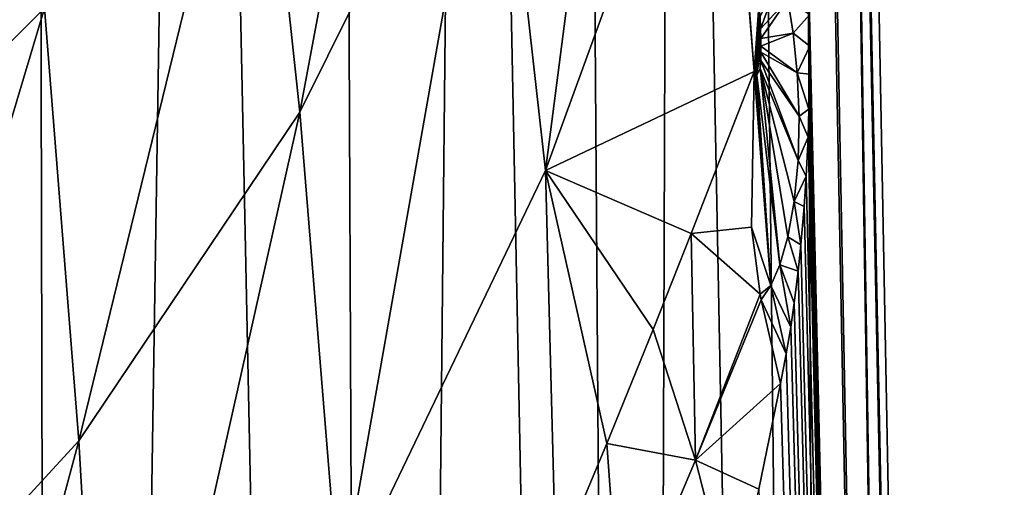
# Model space of a CAD drawing. Header units: millimetres. Extents: x -25 to 25, y -375 to 152.
# Tile 20 of 37: x 13.33 to 24.92, y 72.05 to 77.56. Entities that reach past the tile are written whole.
import ezdxf

# ---------------------------------------------------------------- set-up
doc = ezdxf.new("R2010")
doc.units = ezdxf.units.MM
doc.header["$LTSCALE"] = 65.390593
for name, color, linetype in [('10', 7, 'CONTINUOUS'), ('18', 7, 'CONTINUOUS'), ('21', 7, 'CONTINUOUS'), ('22', 7, 'CONTINUOUS'), ('7', 7, 'CONTINUOUS')]:
    doc.layers.add(name, color=color, linetype=linetype)

msp = doc.modelspace()

# ---------------------------------------------------------------- linework, layer by layer
at = {"layer": '10', "color": 7, "linetype": 'CONTINUOUS', "true_color": 0xa2afbf}
for points in [[(20.878, 86.312, 54.133), (18.924, 81.089, 57.214), (19.517, 75.78, 40.104), (20.878, 86.312, 54.133)], [(21.611, 81.515, 36.607), (20.878, 86.312, 54.133), (19.517, 75.78, 40.104), (21.611, 81.515, 36.607)], [(18.301, 85.427, 74.256), (16.12, 81.184, 75.793), (16.629, 76.465, 59.346), (18.301, 85.427, 74.256)], [(18.924, 81.089, 57.214), (18.301, 85.427, 74.256), (16.629, 76.465, 59.346), (18.924, 81.089, 57.214)], [(13.622, 77.689, 77.06), (13.181, 81.737, 93.16), (10.864, 74.926, 78.061), (13.622, 77.689, 77.06)], [(21.611, 81.515, 36.607), (19.517, 75.78, 40.104), (21.974, 76.947, 24.167), (21.611, 81.515, 36.607)], [(21.658, 81.117, 35.355), (21.611, 81.515, 36.607), (21.974, 76.947, 24.167), (21.658, 81.117, 35.355)], [(16.12, 81.184, 75.793), (13.622, 77.689, 77.06), (14.027, 72.596, 61.13), (16.12, 81.184, 75.793)], [(16.629, 76.465, 59.346), (16.12, 81.184, 75.793), (14.027, 72.596, 61.13), (16.629, 76.465, 59.346)], [(18.924, 81.089, 57.214), (16.629, 76.465, 59.346), (17.094, 70.727, 42.974), (18.924, 81.089, 57.214)], [(19.517, 75.78, 40.104), (18.924, 81.089, 57.214), (17.094, 70.727, 42.974), (19.517, 75.78, 40.104)], [(13.622, 77.689, 77.06), (10.864, 74.926, 78.061), (11.171, 69.49, 62.562), (13.622, 77.689, 77.06)], [(14.027, 72.596, 61.13), (13.622, 77.689, 77.06), (11.171, 69.49, 62.562), (14.027, 72.596, 61.13)], [(21.974, 76.947, 24.167), (19.517, 75.78, 40.104), (21.231, 75.039, 26.161), (21.974, 76.947, 24.167)], [(16.629, 76.465, 59.346), (14.027, 72.596, 61.13), (14.381, 66.433, 45.411), (16.629, 76.465, 59.346)], [(17.094, 70.727, 42.974), (16.629, 76.465, 59.346), (14.381, 66.433, 45.411), (17.094, 70.727, 42.974)], [(19.517, 75.78, 40.104), (17.094, 70.727, 42.974), (19.641, 71.13, 29.181), (19.517, 75.78, 40.104)], [(21.231, 75.039, 26.161), (19.517, 75.78, 40.104), (20.784, 73.909, 27.15), (21.231, 75.039, 26.161)], [(20.784, 73.909, 27.15), (19.517, 75.78, 40.104), (20.241, 72.565, 28.194), (20.784, 73.909, 27.15)], [(20.241, 72.565, 28.194), (19.517, 75.78, 40.104), (19.641, 71.13, 29.181), (20.241, 72.565, 28.194)], [(14.027, 72.596, 61.13), (11.171, 69.49, 62.562), (11.431, 62.931, 47.399), (14.027, 72.596, 61.13)], [(14.381, 66.433, 45.411), (14.027, 72.596, 61.13), (11.431, 62.931, 47.399), (14.381, 66.433, 45.411)]]:
    msp.add_3dface(points, dxfattribs=at)
at = {"layer": '18', "color": 7, "linetype": 'CONTINUOUS', "true_color": 0xa2afbf}
for points in [[(21.658, 81.117, 35.355), (21.974, 76.947, 24.167), (22.033, 77.774, 24.406), (21.658, 81.117, 35.355)], [(22.033, 77.774, 24.406), (21.974, 76.947, 24.167), (22.039, 77.676, 24.251), (22.033, 77.774, 24.406)], [(22.039, 77.676, 24.251), (21.974, 76.947, 24.167), (22.043, 77.593, 24.122), (22.039, 77.676, 24.251)], [(22.043, 77.593, 24.122), (21.974, 76.947, 24.167), (22.049, 77.449, 23.91), (22.043, 77.593, 24.122)], [(22.049, 77.449, 23.91), (21.974, 76.947, 24.167), (21.991, 76.917, 23.958), (22.049, 77.449, 23.91)], [(22.053, 77.334, 23.755), (22.049, 77.449, 23.91), (21.991, 76.917, 23.958), (22.053, 77.334, 23.755)], [(22.005, 76.903, 23.805), (22.053, 77.334, 23.755), (21.991, 76.917, 23.958), (22.005, 76.903, 23.805)], [(22.054, 77.243, 23.645), (22.053, 77.334, 23.755), (22.005, 76.903, 23.805), (22.054, 77.243, 23.645)], [(22.045, 76.98, 23.468), (22.054, 77.243, 23.645), (22.005, 76.903, 23.805), (22.045, 76.98, 23.468)], [(22.054, 77.172, 23.569), (22.054, 77.243, 23.645), (22.045, 76.98, 23.468), (22.054, 77.172, 23.569)], [(22.052, 77.073, 23.489), (22.054, 77.172, 23.569), (22.045, 76.98, 23.468), (22.052, 77.073, 23.489)]]:
    msp.add_3dface(points, dxfattribs=at)
at = {"layer": '21', "color": 7, "linetype": 'CONTINUOUS', "true_color": 0xa2afbf}
for points in [[(21.974, 76.947, 24.167), (21.231, 75.039, 26.161), (21.944, 75.112, 22.315), (21.974, 76.947, 24.167)], [(21.944, 75.112, 22.315), (21.231, 75.039, 26.161), (22.045, 74.322, 21.53), (21.944, 75.112, 22.315)], [(21.231, 75.039, 26.161), (20.784, 73.909, 27.15), (21.283, 72.369, 23.39), (21.231, 75.039, 26.161)], [(22.045, 74.322, 21.53), (21.231, 75.039, 26.161), (21.283, 72.369, 23.39), (22.045, 74.322, 21.53)], [(22.045, 74.322, 21.53), (21.283, 72.369, 23.39), (22.056, 74.258, 21.468), (22.045, 74.322, 21.53)], [(21.283, 72.369, 23.39), (22.285, 73.271, 20.501), (22.056, 74.258, 21.468), (21.283, 72.369, 23.39)], [(20.784, 73.909, 27.15), (20.241, 72.565, 28.194), (21.283, 72.369, 23.39), (20.784, 73.909, 27.15)], [(22.029, 72.028, 21.077), (22.285, 73.271, 20.501), (21.283, 72.369, 23.39), (22.029, 72.028, 21.077)], [(20.241, 72.565, 28.194), (19.641, 71.13, 29.181), (20.406, 70.294, 25.132), (20.241, 72.565, 28.194)], [(21.283, 72.369, 23.39), (20.241, 72.565, 28.194), (20.406, 70.294, 25.132), (21.283, 72.369, 23.39)], [(21.731, 70.623, 21.659), (21.283, 72.369, 23.39), (20.406, 70.294, 25.132), (21.731, 70.623, 21.659)], [(21.731, 70.623, 21.659), (22.029, 72.028, 21.077), (21.283, 72.369, 23.39), (21.731, 70.623, 21.659)]]:
    msp.add_3dface(points, dxfattribs=at)
at = {"layer": '22', "color": 7, "linetype": 'CONTINUOUS', "true_color": 0xa2afbf}
for points in [[(22.043, 77.593, 24.122), (22.049, 77.449, 23.91), (22.295, 78.117, 21.367), (22.043, 77.593, 24.122)], [(22.295, 78.117, 21.367), (22.049, 77.449, 23.91), (22.37, 77.795, 20.959), (22.295, 78.117, 21.367)], [(22.049, 77.449, 23.91), (22.053, 77.334, 23.755), (22.37, 77.795, 20.959), (22.049, 77.449, 23.91)], [(22.37, 77.795, 20.959), (22.053, 77.334, 23.755), (22.435, 77.397, 20.607), (22.37, 77.795, 20.959)], [(22.626, 77.614, 19.84), (22.37, 77.795, 20.959), (22.435, 77.397, 20.607), (22.626, 77.614, 19.84)], [(22.629, 77.242, 19.794), (22.626, 77.614, 19.84), (22.435, 77.397, 20.607), (22.629, 77.242, 19.794)], [(22.053, 77.334, 23.755), (22.054, 77.243, 23.645), (22.435, 77.397, 20.607), (22.053, 77.334, 23.755)], [(22.435, 77.397, 20.607), (22.054, 77.243, 23.645), (22.482, 76.93, 20.343), (22.435, 77.397, 20.607)], [(22.629, 77.242, 19.794), (22.435, 77.397, 20.607), (22.482, 76.93, 20.343), (22.629, 77.242, 19.794)], [(22.054, 77.172, 23.569), (22.052, 77.073, 23.489), (22.503, 76.418, 20.192), (22.054, 77.172, 23.569)], [(22.054, 77.243, 23.645), (22.054, 77.172, 23.569), (22.482, 76.93, 20.343), (22.054, 77.243, 23.645)], [(22.482, 76.93, 20.343), (22.054, 77.172, 23.569), (22.503, 76.418, 20.192), (22.482, 76.93, 20.343)], [(22.627, 76.915, 19.766), (22.629, 77.242, 19.794), (22.482, 76.93, 20.343), (22.627, 76.915, 19.766)], [(22.052, 77.073, 23.489), (22.045, 76.98, 23.468), (22.49, 75.898, 20.17), (22.052, 77.073, 23.489)], [(22.503, 76.418, 20.192), (22.052, 77.073, 23.489), (22.49, 75.898, 20.17), (22.503, 76.418, 20.192)], [(21.974, 76.947, 24.167), (21.944, 75.112, 22.315), (22.17, 74.427, 21.103), (21.974, 76.947, 24.167)], [(21.991, 76.917, 23.958), (21.974, 76.947, 24.167), (22.17, 74.427, 21.103), (21.991, 76.917, 23.958)], [(22.045, 76.98, 23.468), (22.005, 76.903, 23.805), (22.277, 74.67, 20.768), (22.045, 76.98, 23.468)], [(22.49, 75.898, 20.17), (22.045, 76.98, 23.468), (22.445, 75.413, 20.273), (22.49, 75.898, 20.17)], [(22.445, 75.413, 20.273), (22.045, 76.98, 23.468), (22.371, 74.999, 20.482), (22.445, 75.413, 20.273)], [(22.371, 74.999, 20.482), (22.045, 76.98, 23.468), (22.277, 74.67, 20.768), (22.371, 74.999, 20.482)], [(22.005, 76.903, 23.805), (21.991, 76.917, 23.958), (22.17, 74.427, 21.103), (22.005, 76.903, 23.805)], [(22.277, 74.67, 20.768), (22.005, 76.903, 23.805), (22.17, 74.427, 21.103), (22.277, 74.67, 20.768)], [(22.619, 76.501, 19.752), (22.627, 76.915, 19.766), (22.482, 76.93, 20.343), (22.619, 76.501, 19.752)], [(22.619, 76.501, 19.752), (22.482, 76.93, 20.343), (22.503, 76.418, 20.192), (22.619, 76.501, 19.752)], [(22.609, 76.172, 19.756), (22.619, 76.501, 19.752), (22.503, 76.418, 20.192), (22.609, 76.172, 19.756)], [(22.609, 76.172, 19.756), (22.503, 76.418, 20.192), (22.49, 75.898, 20.17), (22.609, 76.172, 19.756)], [(22.587, 75.714, 19.787), (22.609, 76.172, 19.756), (22.49, 75.898, 20.17), (22.587, 75.714, 19.787)], [(22.587, 75.714, 19.787), (22.49, 75.898, 20.17), (22.445, 75.413, 20.273), (22.587, 75.714, 19.787)], [(22.563, 75.357, 19.832), (22.587, 75.714, 19.787), (22.445, 75.413, 20.273), (22.563, 75.357, 19.832)], [(22.525, 74.906, 19.917), (22.445, 75.413, 20.273), (22.371, 74.999, 20.482), (22.525, 74.906, 19.917)], [(22.525, 74.906, 19.917), (22.563, 75.357, 19.832), (22.445, 75.413, 20.273), (22.525, 74.906, 19.917)], [(21.944, 75.112, 22.315), (22.045, 74.322, 21.53), (22.17, 74.427, 21.103), (21.944, 75.112, 22.315)], [(22.492, 74.596, 19.993), (22.371, 74.999, 20.482), (22.277, 74.67, 20.768), (22.492, 74.596, 19.993)], [(22.492, 74.596, 19.993), (22.525, 74.906, 19.917), (22.371, 74.999, 20.482), (22.492, 74.596, 19.993)], [(22.404, 73.936, 20.208), (22.277, 74.67, 20.768), (22.17, 74.427, 21.103), (22.404, 73.936, 20.208)], [(22.404, 73.936, 20.208), (22.445, 74.222, 20.106), (22.277, 74.67, 20.768), (22.404, 73.936, 20.208)], [(22.445, 74.222, 20.106), (22.492, 74.596, 19.993), (22.277, 74.67, 20.768), (22.445, 74.222, 20.106)], [(22.045, 74.322, 21.53), (22.056, 74.258, 21.468), (22.17, 74.427, 21.103), (22.045, 74.322, 21.53)], [(22.056, 74.258, 21.468), (22.351, 73.621, 20.337), (22.17, 74.427, 21.103), (22.056, 74.258, 21.468)], [(22.351, 73.621, 20.337), (22.404, 73.936, 20.208), (22.17, 74.427, 21.103), (22.351, 73.621, 20.337)], [(22.285, 73.271, 20.501), (22.351, 73.621, 20.337), (22.056, 74.258, 21.468), (22.285, 73.271, 20.501)]]:
    msp.add_3dface(points, dxfattribs=at)
at = {"layer": '7', "color": 7, "linetype": 'CONTINUOUS', "true_color": 0xa2afbf}
for points in [[(9.466, 0, -23.488), (11.497, 104.465, -1.807), (13.76, 0, -21.177), (9.466, 0, -23.488)], [(11.497, 104.465, -1.807), (13.522, 104.237, -0.512), (13.76, 0, -21.177), (11.497, 104.465, -1.807)], [(13.522, 104.237, -0.512), (15.386, 103.974, 0.975), (13.76, 0, -21.177), (13.522, 104.237, -0.512)], [(13.76, 0, -21.177), (15.386, 103.974, 0.975), (17.54, 0, -18.053), (13.76, 0, -21.177)], [(15.386, 103.974, 0.975), (17.094, 103.678, 2.657), (17.54, 0, -18.053), (15.386, 103.974, 0.975)], [(17.094, 103.678, 2.657), (18.604, 103.354, 4.493), (17.54, 0, -18.053), (17.094, 103.678, 2.657)], [(17.54, 0, -18.053), (18.604, 103.354, 4.493), (20.659, 0, -14.227), (17.54, 0, -18.053)], [(18.604, 103.354, 4.493), (19.919, 103.002, 6.488), (20.659, 0, -14.227), (18.604, 103.354, 4.493)], [(19.919, 103.002, 6.488), (21.01, 102.631, 8.594), (20.659, 0, -14.227), (19.919, 103.002, 6.488)], [(20.659, 0, -14.227), (21.01, 102.631, 8.594), (22.989, 0, -9.84), (20.659, 0, -14.227)], [(21.01, 102.631, 8.594), (21.874, 102.24, 10.813), (22.989, 0, -9.84), (21.01, 102.631, 8.594)], [(21.874, 102.24, 10.813), (22.497, 101.837, 13.099), (22.989, 0, -9.84), (21.874, 102.24, 10.813)], [(22.497, 101.837, 13.099), (22.873, 101.423, 15.443), (24.431, 0, -5.06), (22.497, 101.837, 13.099)], [(22.989, 0, -9.84), (22.497, 101.837, 13.099), (24.431, 0, -5.06), (22.989, 0, -9.84)], [(22.873, 101.423, 15.443), (23, 101.006, 17.81), (24.918, 0, -0.074), (22.873, 101.423, 15.443)], [(24.431, 0, -5.06), (22.873, 101.423, 15.443), (24.918, 0, -0.074), (24.431, 0, -5.06)], [(23, 101.006, 17.81), (22.873, 100.589, 20.177), (24.918, 0, -0.074), (23, 101.006, 17.81)], [(22.873, 100.589, 20.177), (22.497, 100.175, 22.522), (24.428, 0, 4.909), (22.873, 100.589, 20.177)], [(24.918, 0, -0.074), (22.873, 100.589, 20.177), (24.428, 0, 4.909), (24.918, 0, -0.074)], [(24.428, 0, 4.909), (22.497, 100.175, 22.522), (22.626, 77.614, 19.84), (24.428, 0, 4.909)], [(22.629, 77.242, 19.794), (24.428, 0, 4.909), (22.626, 77.614, 19.84), (22.629, 77.242, 19.794)], [(22.627, 76.915, 19.766), (24.428, 0, 4.909), (22.629, 77.242, 19.794), (22.627, 76.915, 19.766)], [(22.619, 76.501, 19.752), (24.428, 0, 4.909), (22.627, 76.915, 19.766), (22.619, 76.501, 19.752)], [(22.609, 76.172, 19.756), (24.428, 0, 4.909), (22.619, 76.501, 19.752), (22.609, 76.172, 19.756)], [(22.587, 75.714, 19.787), (24.428, 0, 4.909), (22.609, 76.172, 19.756), (22.587, 75.714, 19.787)], [(22.563, 75.357, 19.832), (24.428, 0, 4.909), (22.587, 75.714, 19.787), (22.563, 75.357, 19.832)], [(22.525, 74.906, 19.917), (24.428, 0, 4.909), (22.563, 75.357, 19.832), (22.525, 74.906, 19.917)], [(22.492, 74.596, 19.993), (24.428, 0, 4.909), (22.525, 74.906, 19.917), (22.492, 74.596, 19.993)], [(22.445, 74.222, 20.106), (24.428, 0, 4.909), (22.492, 74.596, 19.993), (22.445, 74.222, 20.106)], [(22.404, 73.936, 20.208), (24.428, 0, 4.909), (22.445, 74.222, 20.106), (22.404, 73.936, 20.208)], [(22.351, 73.621, 20.337), (24.428, 0, 4.909), (22.404, 73.936, 20.208), (22.351, 73.621, 20.337)], [(22.285, 73.271, 20.501), (24.428, 0, 4.909), (22.351, 73.621, 20.337), (22.285, 73.271, 20.501)], [(22.029, 72.028, 21.077), (24.428, 0, 4.909), (22.285, 73.271, 20.501), (22.029, 72.028, 21.077)]]:
    msp.add_3dface(points, dxfattribs=at)

doc.saveas('drawing.dxf')
